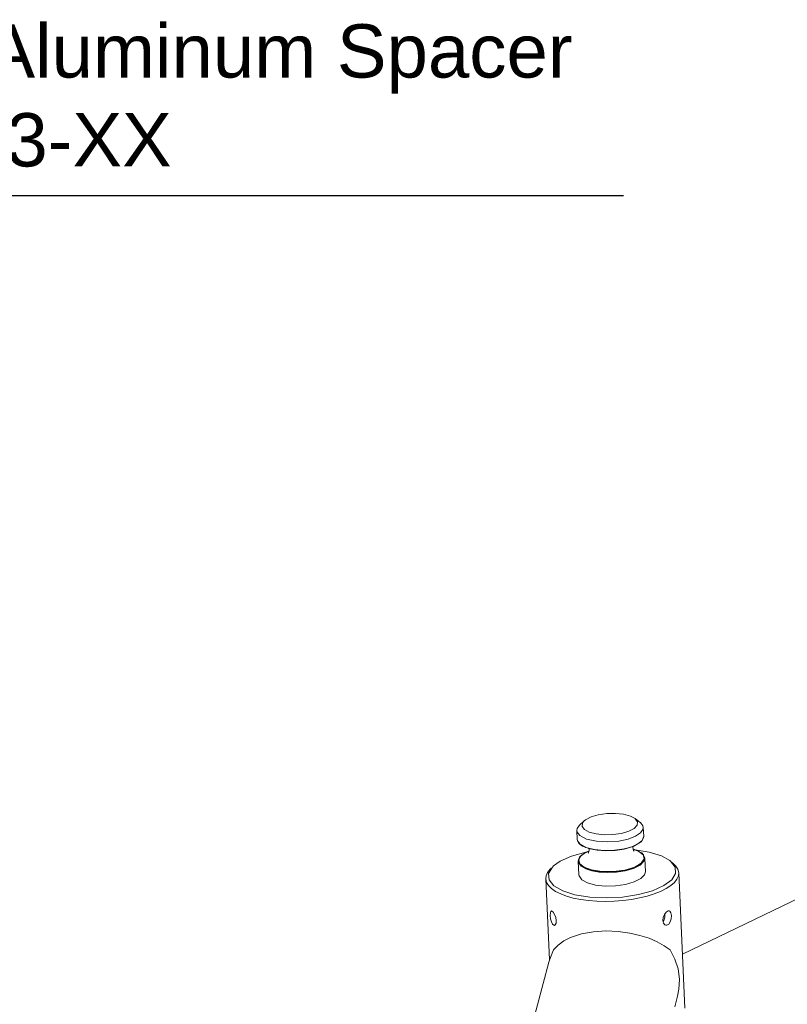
# Model space of a CAD drawing. Header units: millimetres. Extents: x 3925 to 5043, y -86 to 778.
# Tile 142 of 157: x 4718 to 4790, y 534 to 626. Entities that reach past the tile are written whole.
import ezdxf

# ---------------------------------------------------------------- set-up
doc = ezdxf.new("R2010")
doc.units = ezdxf.units.MM
doc.header["$LTSCALE"] = 46.255
doc.layers.get('0').update_dxf_attribs({"linetype": 'CONTINUOUS'})
doc.layers.add('140-154101-0DXF_CONTINUOUS_LINE', color=7, linetype='CONTINUOUS')
doc.styles.add('SLDTEXTSTYLE0', font='arialbd.ttf', dxfattribs={"height": 5.5})
doc.styles.add('SLDTEXTSTYLE2', font='arial.ttf')
doc.dimstyles.new('SLDDIMSTYLE1', dxfattribs={"dimtxt": 5.650301, "dimasz": 4.572, "dimexe": 0, "dimexo": 0.0625, "dimgap": 1.412575, "dimtad": 0, "dimtih": 1, "dimtoh": 1, "dimlfac": 3.5, "dimrnd": 1e-09, "dimzin": 4, "dimdsep": 46, "dimtxsty": 'SLDTEXTSTYLE0', "dimsah": 1, "dimcen": 0.09, "dimadec": 0, "dimazin": 1, "dimtol": 1, "dimtp": 0.8, "dimtm": 0.8, "dimtfac": 1, "dimtdec": 1, "dimtofl": 0, "dimtmove": 0, "dimatfit": 3, "dimfxl": 1, "dimfrac": 2, "dimtolj": 1, "dimarcsym": 0})

msp = doc.modelspace()

# ---------------------------------------------------------------- linework, layer by layer
at = {"layer": '140-154101-0DXF_CONTINUOUS_LINE', "color": 7, "linetype": 'Continuous', "lineweight": 0}
for p, q in [((4843.6559, 569.2465), (4780.5434, 538.8359)), ((4771.3182, 551.3324), (4770.8809, 550.9285)), ((4776.0947, 551.5522), (4776.1181, 551.534)), ((4776.095, 551.5523), (4776.5676, 551.1902)), ((4776.1181, 551.534), (4776.3338, 551.237)), ((4770.6252, 550.424), (4770.663, 549.6035)), ((4771.3331, 550.5247), (4771.1175, 550.8217)), ((4776.3338, 551.237), (4776.2909, 550.9217)), ((4776.5676, 551.1902), (4776.5951, 551.1685)), ((4776.8686, 550.7113), (4776.9063, 549.8908)), ((4770.663, 549.6035), (4770.6632, 549.5995)), ((4770.6632, 549.5995), (4770.7949, 549.2728)), ((4771.5458, 549.6347), (4770.8987, 549.9669)), ((4776.7187, 549.4545), (4776.3486, 549.1669)), ((4776.8933, 549.7586), (4776.7187, 549.4545)), ((4776.9063, 549.8908), (4776.8933, 549.7586)), ((4770.7949, 549.2728), (4770.9546, 549.1138)), ((4771.487, 548.8488), (4770.9364, 549.1463)), ((4770.9546, 549.1138), (4770.9486, 549.1186)), ((4771.1722, 548.9696), (4770.9546, 549.1138)), ((4771.7696, 548.7318), (4771.1722, 548.9696)), ((4772.2756, 548.643), (4771.487, 548.8488)), ((4771.772, 548.6146), (4771.7174, 548.353)), ((4771.7383, 548.7442), (4771.772, 548.6146)), ((4771.8535, 548.7087), (4771.7696, 548.7318)), ((4772.543, 548.5774), (4771.8535, 548.7087)), ((4773.3261, 548.5221), (4772.543, 548.5774)), ((4775.803, 548.8905), (4775.0593, 548.6814)), ((4775.7854, 548.9096), (4775.0635, 548.7087)), ((4776.3486, 549.1669), (4775.7854, 548.9096)), ((4775.8918, 548.8272), (4775.9141, 548.9342)), ((4775.9271, 548.6915), (4776.4623, 548.4785)), ((4776.6681, 549.3834), (4776.6635, 549.3789)), ((4770.1393, 548.0357), (4771.4612, 548.4018)), ((4770.7769, 547.6876), (4770.9957, 548.0585)), ((4770.8755, 547.3007), (4770.7769, 547.6876)), ((4770.9541, 547.9905), (4770.8032, 547.6445)), ((4770.8032, 547.6445), (4770.9157, 547.3084)), ((4771.3024, 548.282), (4770.9541, 547.9905)), ((4770.9957, 548.0585), (4771.0003, 548.063)), ((4771.0003, 548.063), (4771.0458, 548.1051)), ((4771.0458, 548.1051), (4771.6731, 548.4776)), ((4771.7462, 548.491), (4771.3024, 548.282)), ((4771.4612, 548.4018), (4771.5754, 548.4196)), ((4771.6731, 548.4776), (4771.7497, 548.5077)), ((4771.7174, 548.353), (4771.6974, 548.3179)), ((4776.7091, 548.3281), (4776.7153, 548.3231)), ((4776.7153, 548.3231), (4776.8798, 548.1525)), ((4776.8798, 548.1525), (4776.9784, 547.7657)), ((4777.0008, 547.8384), (4777.0598, 546.5562)), ((4779.3536, 547.6077), (4779.4067, 547.5661)), ((4779.3539, 547.6078), (4779.4073, 547.5668)), ((4770.7574, 547.5511), (4770.8164, 546.2688)), ((4779.4067, 547.5661), (4779.8565, 547.0092)), ((4779.6452, 547.3833), (4779.5901, 547.4267)), ((4779.6452, 547.3833), (4779.9302, 547.1021)), ((4767.7053, 545.8943), (4768.0553, 538.291)), ((4780.1921, 546.469), (4780.7765, 533.7721)), ((4768.1669, 542.1465), (4768.133, 542.4457)), ((4768.5455, 542.5672), (4768.6486, 542.2854)), ((4768.6486, 542.2854), (4768.6957, 541.9888)), ((4778.7069, 541.9923), (4778.7397, 542.2887)), ((4778.7397, 542.2887), (4778.8542, 542.5703)), ((4778.7917, 542.0066), (4778.8784, 542.2943)), ((4778.8542, 542.5703), (4779.0198, 542.7818)), ((4778.8784, 542.2943), (4778.899, 542.5944)), ((4778.899, 542.5944), (4778.8941, 542.6213)), ((4768.5276, 541.5385), (4768.4732, 541.5404)), ((4778.7651, 541.7383), (4778.7069, 541.9923)), ((4778.7262, 541.9078), (4778.7917, 542.0066)), ((4778.9003, 541.5774), (4778.7651, 541.7383)), ((4778.9747, 541.5463), (4778.9003, 541.5774)), ((4767.9979, 538.0954), (4763.2356, 520.0463)), ((4780.0843, 534.9063), (4779.8143, 533.8832))]:
    msp.add_line(p, q, dxfattribs=at)
for points in [[(4771.1175, 550.8217), (4771.1604, 551.137), (4771.3184, 551.3324)], [(4771.3184, 551.3324), (4771.4498, 551.4381), (4771.9581, 551.7005), (4772.6419, 551.8996), (4773.431, 552.0139), (4774.245, 552.0324), (4775.0119, 551.9536), (4775.6615, 551.7818), (4776.0947, 551.5522)], [(4770.6252, 550.424), (4770.6591, 550.623), (4770.8809, 550.9285)], [(4770.8987, 549.9669), (4770.6573, 550.2743), (4770.6252, 550.424)], [(4776.2909, 550.9217), (4776.0015, 550.6207), (4775.4932, 550.3582), (4774.8093, 550.1591), (4774.0203, 550.0448), (4773.2063, 550.0263), (4772.4394, 550.1052), (4771.7897, 550.2769), (4771.3331, 550.5247)], [(4776.5951, 551.1685), (4776.8365, 550.861), (4776.8686, 550.7113)], [(4776.8686, 550.7113), (4776.8347, 550.5124), (4776.6085, 550.2028)], [(4770.6632, 549.5995), (4770.6968, 549.4492), (4770.9364, 549.1463)], [(4776.6085, 550.2028), (4776.1228, 549.8868), (4775.4363, 549.6305), (4774.5559, 549.4468), (4773.5292, 549.3686), (4772.4597, 549.4298), (4771.5458, 549.6347)], [(4776.6635, 549.3789), (4776.7734, 549.5035), (4776.9062, 549.8935)], [(4775.0635, 548.7087), (4774.1661, 548.5776), (4773.2023, 548.5518), (4772.2756, 548.643)], [(4775.0593, 548.6814), (4774.2339, 548.5571), (4773.3261, 548.5221)], [(4775.0461, 548.6784), (4775.0511, 548.6763), (4775.0556, 548.6773), (4775.0593, 548.6814)], [(4775.0635, 548.7087), (4775.0634, 548.6977), (4775.062, 548.6884), (4775.0593, 548.6814)], [(4776.6635, 549.3789), (4776.618, 549.3367), (4775.9906, 548.9643), (4775.803, 548.8905)], [(4775.9959, 548.5077), (4776.0129, 548.4948), (4775.9585, 548.5706), (4775.8918, 548.8272)], [(4775.8941, 548.7101), (4776.4916, 548.4723), (4776.7091, 548.3281)], [(4776.0893, 548.6324), (4777.4238, 548.4137), (4778.5786, 548.0455), (4779.3536, 547.6077)], [(4768.4355, 547.1053), (4769.0722, 547.5595), (4770.1393, 548.0357)], [(4771.0003, 548.063), (4770.8903, 547.9383), (4770.7575, 547.5484)], [(4776.944, 547.7795), (4776.678, 547.3665), (4776.0575, 546.9981), (4775.1363, 546.7183)], [(4776.9784, 547.7657), (4776.7095, 547.3481), (4776.0822, 546.9757), (4775.1509, 546.6928)], [(4775.158, 546.6563), (4775.9416, 546.8798), (4776.5584, 547.1874), (4776.9245, 547.5514), (4777.0008, 547.8384)], [(4776.4623, 548.4785), (4776.8464, 548.1622), (4776.944, 547.7795)], [(4777.0006, 547.8424), (4776.8687, 548.1692), (4776.7091, 548.3281)], [(4768.2168, 546.9033), (4768.1136, 546.8022), (4767.8731, 546.4939)], [(4767.9751, 546.4131), (4768.3364, 547.0082), (4768.4355, 547.1053)], [(4771.0309, 547.0939), (4770.7803, 547.4271), (4770.7575, 547.5484)], [(4775.1509, 546.6928), (4774.3254, 546.5685), (4773.4176, 546.5335), (4772.6345, 546.5888), (4771.8611, 546.7432), (4771.2637, 546.9809), (4770.8755, 547.3007)], [(4770.9157, 547.3084), (4771.3085, 546.994), (4771.9993, 546.7365), (4772.9631, 546.5828), (4774.048, 546.5742), (4775.1363, 546.7183)], [(4771.0309, 547.0939), (4771.4562, 546.8468), (4772.0302, 546.6604), (4772.7274, 546.5402), (4773.507, 546.4952), (4774.3411, 546.5326), (4775.158, 546.6563)], [(4775.1363, 546.7183), (4775.1415, 546.7121), (4775.1465, 546.7035), (4775.1509, 546.6928)], [(4775.158, 546.6563), (4775.1568, 546.6684), (4775.1544, 546.6808), (4775.1509, 546.6928)], [(4779.8565, 547.0092), (4779.9011, 546.412), (4779.5398, 545.8169)], [(4779.9302, 547.1021), (4780.1129, 546.8054), (4780.1921, 546.469)], [(4767.8731, 546.4939), (4767.7369, 546.1809), (4767.7053, 545.8943)], [(4767.7053, 545.8943), (4767.7841, 545.5592), (4767.967, 545.2616), (4768.2523, 544.98)], [(4768.4695, 545.2589), (4768.0197, 545.8158), (4767.9751, 546.4131)], [(4779.5398, 545.8169), (4778.804, 545.2655), (4777.7369, 544.7893), (4776.4151, 544.4233), (4774.9275, 544.1914), (4773.369, 544.1091), (4771.8459, 544.183), (4770.4524, 544.4113), (4769.2976, 544.7795), (4768.4695, 545.2589)], [(4770.817, 546.2689), (4770.8327, 546.167), (4771.0899, 545.8117)], [(4771.0899, 545.8117), (4771.6304, 545.5179), (4772.3944, 545.3145), (4773.2974, 545.2193), (4774.2638, 545.2384), (4775.2057, 545.3717), (4776.0236, 545.6064), (4776.636, 545.9179), (4776.989, 546.2788), (4777.0592, 546.5562)], [(4780.1921, 546.469), (4780.1611, 546.1845), (4780.0256, 545.8715), (4779.7866, 545.564)], [(4779.7866, 545.564), (4779.4475, 545.2667), (4779.0145, 544.9852), (4778.4947, 544.724), (4777.8975, 544.4879), (4777.2328, 544.2807), (4776.5114, 544.1058), (4775.7468, 543.9666), (4774.9504, 543.8651), (4774.1378, 543.8033), (4773.3206, 543.7822), (4772.5141, 543.8022), (4771.7334, 543.863), (4770.9892, 543.9636), (4770.2973, 544.1019), (4769.6657, 544.2764), (4769.1095, 544.483), (4768.6351, 544.7191), (4768.2523, 544.98)], [(4768.133, 542.4457), (4768.1416, 542.6969), (4768.1949, 542.8515), (4768.2438, 542.8839)], [(4768.4732, 541.5404), (4768.3479, 541.6415), (4768.2408, 541.8582), (4768.1669, 542.1465)], [(4768.2438, 542.8839), (4768.2902, 542.8801), (4768.4154, 542.7786), (4768.5455, 542.5672)], [(4779.0198, 542.7818), (4779.1988, 542.8838), (4779.2912, 542.8843)], [(4779.5108, 542.4497), (4779.4897, 542.1514), (4779.4015, 541.8637), (4779.2568, 541.6469)], [(4779.2912, 542.8843), (4779.3551, 542.8557), (4779.4642, 542.7011), (4779.5108, 542.4497)], [(4768.6957, 541.9888), (4768.6742, 541.7354), (4768.5918, 541.5743), (4768.5276, 541.5385)], [(4779.2568, 541.6469), (4779.0779, 541.5445), (4778.9747, 541.5463)], [(4768.4482, 539.24), (4768.8672, 539.6921), (4769.4072, 540.0808), (4770.0425, 540.4011)], [(4770.0425, 540.4011), (4771.0786, 540.7411), (4772.2013, 540.9415), (4773.3561, 541.0117), (4774.5218, 540.9625), (4775.607, 540.8123), (4776.5463, 540.5963), (4777.4017, 540.32), (4778.1726, 539.9908), (4778.8364, 539.6259), (4779.3817, 539.2439)], [(4768.4482, 539.24), (4768.078, 538.3686), (4767.998, 538.0953)], [(4780.2533, 536.503), (4780.1253, 537.4508), (4779.8321, 538.3728), (4779.3817, 539.2439)], [(4780.0842, 534.9063), (4780.2126, 535.5552), (4780.2533, 536.503)]]:
    msp.add_lwpolyline(points, dxfattribs=at)

# ---------------------------------------------------------------- texts
at = {"color": 2, "linetype": 'Continuous', "lineweight": 0, "insert": (4668.1477, 626.0457), "char_height": 5, "attachment_point": 1, "style": 'SLDTEXTSTYLE2'}
msp.add_mtext('20x7xH15 mm Aluminum Spacer\\PP/N: 012-104293-XX', dxfattribs=at)

# ---------------------------------------------------------------- leaders
at = {"color": 2, "linetype": 'Continuous', "lineweight": 0, "annotation_type": 0, "has_hookline": 1, "hookline_direction": 1}
msp.add_leader([(4655.6664, 599.083), (4665.0842, 609.9972), (4775.021, 609.9926)], dimstyle='SLDDIMSTYLE1', override={"dimasz": 4, "dimtad": 0}, dxfattribs=at)

doc.saveas('drawing.dxf')
